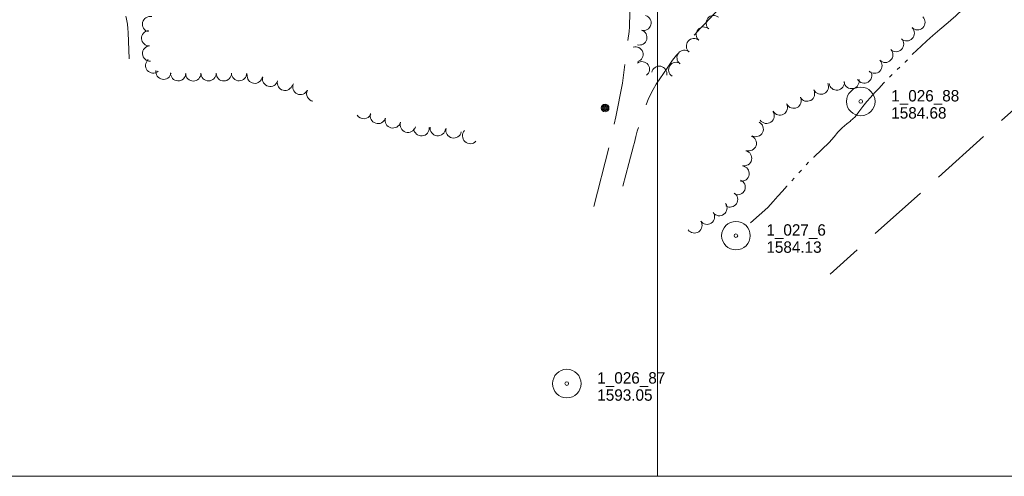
# Model space of a CAD drawing. Header units: feet. Extents: x 188458 to 190640, y 253500 to 255059.
# Tile 11 of 16: x 189665 to 190182, y 253500 to 253740. Entities that reach past the tile are written whole.
import ezdxf

# ---------------------------------------------------------------- set-up
doc = ezdxf.new("R2010")
doc.units = ezdxf.units.FT
doc.header["$MEASUREMENT"] = 0
doc.linetypes.add('DGN Style 3', pattern=[44.535406, 31.811004, -12.724402])
doc.linetypes.add('DGN Style 6', pattern=[60.50453, 0.031811, -12.724402, 22.267703, -12.724402, 0.031811, -12.724402])
for name, color, linetype, lineweight in [('E_DWY', 73, 'DGN Style 3', 0), ('E_LAND_Vegetation', 21, 'Continuous', 0), ('E_MAP_GridLines', 251, 'Continuous', 0), ('E_MAP_Limits', 21, 'DGN Style 3', 0), ('E_MAP_PassPoints', 40, 'Continuous', 0), ('E_MISCPROP', 40, 'Continuous', 0), ('E_WTR', 251, 'DGN Style 6', 0)]:
    doc.layers.add(name, color=color, linetype=linetype, lineweight=lineweight)
doc.styles.add('Style-IGR_FONT_0', font='IGR_FONT_0.shx')

# ---------------------------------------------------------------- blocks, each defined once
blk = doc.blocks.new('PP')
at = {"layer": 'E_MAP_PassPoints', "color": 40, "linetype": 'Continuous', "lineweight": 0}
for radius in [7.5, 0.96]:
    blk.add_circle((0, 0), radius, dxfattribs=at)
blk = doc.blocks.new('POLE_7')
at = {"layer": 'E_MISCPROP', "color": 20, "linetype": 'Continuous', "lineweight": 0}
for centre, radius in [((-0.01, 0.02), 2.02), ((-0.01, 0.03), 1.52), ((0, -0.01), 1.01), ((0, 0), 0.502)]:
    blk.add_circle(centre, radius, dxfattribs=at)

msp = doc.modelspace()

# ---------------------------------------------------------------- linework, layer by layer
at = {"layer": 'E_DWY', "color": 51, "linetype": 'DGN Style 3', "lineweight": 0, "flags": 128}
for points in [[(189966.42, 253641.85), (189975.05, 253675.33), (189978.05, 253688.97), (189981.45, 253706.66), (189983.11, 253719.73), (189984.97, 253733.8), (189985.13, 253736.19), (189986.24, 253779.04), (189986.75, 253792.21), (189987.62, 253802.46), (189988.89, 253814.57), (189992.02, 253830.68), (189996.33, 253845.23), (190001.5, 253859.83), (190006.73, 253872.57), (190015.8, 253890.31), (190023.11, 253902.51), (190031.8, 253915.71), (190041.27, 253927.88), (190052.47, 253940.39), (190063.79, 253952.23), (190074.61, 253962.85), (190087.37, 253974.4), (190092.7, 253979.13), (190105.57, 253990.05), (190112.21, 253995.4), (190115.21, 253997.77), (190124.17, 254005.08), (190131.46, 254010.72), (190138.09, 254015.88), (190141.14, 254018.4), (190143.64, 254020.25), (190149.88, 254025.6), (190154.06, 254029.44), (190158.4, 254033.1), (190165.46, 254039.57), (190169.57, 254044.17), (190174.49, 254048.15), (190180.19, 254052.76), (190187.81, 254058.93), (190192.87, 254062.41), (190196.02, 254064.38), (190200.65, 254067.42), (190207.07, 254071.53), (190210.5, 254073.96), (190211.93, 254075.03), (190214.89, 254077.27), (190218.01, 254079.71), (190220.23, 254081.74), (190222.05, 254083.45), (190224.39, 254085.51), (190227.47, 254088.55), (190228.88, 254090.23), (190230.18, 254091.88), (190231.13, 254093.36), (190231.69, 254094.61), (190232.21, 254096.19), (190232.51, 254097.98), (190232.6, 254099.41), (190232.5, 254101.29), (190232.1, 254103.92), (190231.44, 254106.19), (190230.43, 254107.95), (190229.44, 254109.36), (190228.85, 254110.02), (190227.39, 254111.17), (190225.75, 254112.14), (190223.93, 254112.73), (190222.46, 254112.97), (190221.04, 254113.11), (190219.39, 254112.8), (190218.03, 254112.38), (190216.55, 254112.2)], [(189733.84, 253989.41), (189734.72, 253985.77), (189734.9, 253984.72), (189735.14, 253983.69), (189735.35, 253982.83), (189735.51, 253982.06), (189735.74, 253981.3), (189735.95, 253980.46), (189736.23, 253979.29), (189736.58, 253978.11), (189736.79, 253977.44), (189738.01, 253974.07), (189738.31, 253972.75), (189738.63, 253971.38), (189739.03, 253969.81), (189734.42, 253968.64), (189716.51, 253963.8), (189696.81, 253958.21), (189679.89, 253953.64), (189666.51, 253950.15), (189666.22, 253949.34), (189667.03, 253947.55), (189668.55, 253945.69), (189669.68, 253944.01), (189671.15, 253941.39), (189672.56, 253938.14), (189673.85, 253934.3), (189675.02, 253930.61), (189676.61, 253925.84), (189677.9, 253921.98), (189679.24, 253917.46), (189680.27, 253913.86), (189681.66, 253908.67), (189682.46, 253904.35), (189683.35, 253899.73), (189684.22, 253894.98), (189684.98, 253891.24), (189685.82, 253887.33), (189688.85, 253876.19), (189689.8, 253872.33), (189690.57, 253868.83), (189691.93, 253863.39), (189692.98, 253858.06), (189694.16, 253852.81), (189695.29, 253846.77), (189696.45, 253842.03), (189697.37, 253837.41), (189698.52, 253831.7), (189699.69, 253824.85), (189700.96, 253818.73), (189701.76, 253814.61), (189702.5, 253811.52), (189703.36, 253807.68), (189704.22, 253804.08), (189705.35, 253800.32), (189706.15, 253796.63), (189707.19, 253792.05), (189708.08, 253788.03), (189708.37, 253786.53), (189708.95, 253783.57), (189709.98, 253778.26), (189710.57, 253774.86), (189711.25, 253771.9), (189712.54, 253767.31), (189713.24, 253764.82), (189714.23, 253761.97), (189715.04, 253759.36), (189715.92, 253756.73), (189717.26, 253753.01), (189718.17, 253750.51), (189719.03, 253748.37), (189720.14, 253744.68), (189720.9, 253741.16), (189721.53, 253737.58), (189721.75, 253735.31), (189721.93, 253733.15), (189722.55, 253719.39)], [(190061.32, 253797.94), (190060.21, 253796.86), (190057.59, 253792.73), (190056.42, 253788.74), (190055.88, 253784.65), (190056.22, 253781.5), (190057.3, 253777.72), (190058.55, 253775.41), (190059.4, 253774.19), (190060.53, 253772.89), (190061.4, 253771.9), (190062.21, 253771), (190063.43, 253769.86), (190064.83, 253768.52), (190066.58, 253766.88), (190068.08, 253765.46), (190069.5, 253763.98), (190070.81, 253762.85), (190072.26, 253761.74), (190073.23, 253760.73), (190073.57, 253760.38), (190074, 253760.01), (190072.13, 253757.69), (190070.02, 253755.41), (190067.75, 253753.06), (190065.8, 253750.94), (190064.21, 253749.33), (190062.41, 253747.55), (190060.73, 253746), (190059.69, 253744.98), (190059.35, 253744.66), (190058.56, 253745.4), (190056.92, 253747.44), (190055.4, 253749.48), (190053.68, 253751.2), (190051.29, 253753.04), (190049.11, 253754.08), (190047.42, 253754.62), (190045.83, 253754.71), (190043.85, 253754.34), (190040.67, 253753.04), (190037.82, 253751.13), (190035.7, 253749.17), (190033.78, 253747.28), (190031.8, 253745.21), (190029.62, 253742.95), (190027.28, 253740.35), (190025.03, 253737.98), (190022.28, 253735.3), (190019.52, 253732.23), (190016.74, 253728.93), (190014.17, 253726.22), (190011.85, 253723.54), (190009.89, 253721.25), (190007.83, 253718.65), (190004.93, 253714.41), (190003.01, 253711.61), (190001.1, 253708.87), (189999.26, 253705.99), (189997.62, 253703.22), (189996.31, 253700.55), (189995.06, 253698.03), (189994.13, 253695.7), (189993.17, 253693.04), (189991.93, 253689.22), (189990.94, 253686.3), (189990.09, 253683.97), (189989.29, 253681.38), (189988.56, 253678.59), (189987.8, 253675.36), (189987.31, 253673.62), (189984.85, 253664.42), (189978.89, 253642.22)]]:
    msp.add_lwpolyline(points, dxfattribs=at)
at = {"layer": 'E_LAND_Vegetation', "color": 93, "linetype": 'Continuous', "lineweight": 0}
for centre, radius, start, end in [((189733.44, 253737.62), 4.01, 77.4704, 257.455), ((189992.58, 253738.26), 3.98, 254.3148, 74.2995), ((190029.4, 253738.17), 3.98, 49.5204, 229.5051), ((190136.44, 253738.59), 4.01, 224.5956, 44.5803), ((190024.2, 253732.14), 3.98, 49.0843, 229.0689), ((190130.81, 253732.81), 4.01, 225.9292, 45.9139), ((189732.93, 253730.23), 4.01, 93.8324, 273.8171), ((189990.43, 253730.6), 3.98, 254.3148, 74.2995), ((190019.04, 253726.1), 3.98, 49.5494, 229.534), ((190125.21, 253727.12), 4.01, 225.0323, 45.017), ((189733.45, 253722.2), 4.01, 93.4238, 273.4085), ((189988.37, 253721.75), 3.98, 287.6402, 107.6249), ((190014.11, 253719.97), 3.98, 51.9565, 231.9412), ((190119.53, 253721.47), 4.01, 224.8007, 44.7854), ((189735.07, 253715.88), 4.01, 130.0357, 310.0203), ((189991.78, 253713.93), 3.98, 305.9521, 125.9367), ((190000.85, 253711.56), 3.98, 349.2574, 169.2421), ((190009.72, 253713.58), 3.98, 57.2101, 237.1947), ((190113.85, 253715.78), 4.01, 225.2143, 45.199), ((189740.5, 253712.56), 4.01, 170.3455, 350.3302), ((189748.2, 253711.82), 4.01, 177.8417, 357.8264), ((189756.14, 253711.73), 4.01, 180.4694, 0.454), ((189764.19, 253711.78), 4.01, 179.8416, 359.8263), ((189772.19, 253711.76), 4.01, 180.4519, 0.4365), ((189780.21, 253711.83), 4.01, 180.7386, 0.7233), ((189788.45, 253710.49), 4.01, 171.3107, 351.2954), ((189796.51, 253708.81), 4.01, 165.3161, 345.3008), ((190108.47, 253710.61), 4.01, 210.2433, 30.2279), ((189804.28, 253706.77), 4.01, 165.3161, 345.3008), ((189812.38, 253704.58), 4.01, 155.2788, 335.2634), ((190085.72, 253704.73), 4.01, 205.5575, 25.5422), ((190094.03, 253706.9), 4.01, 187.3732, 7.3579), ((190101.85, 253707.72), 4.01, 191.1053, 11.09), ((189819.68, 253701.08), 4.01, 153.4491, 260.3119), ((190071.41, 253697.38), 4.01, 206.8906, 26.8753), ((190078.45, 253701.07), 4.01, 209.0168, 29.0015), ((190064.16, 253693.78), 4.01, 208.8886, 28.8733), ((189845.63, 253691.98), 4.1, 211.5427, 336.5121), ((189853.18, 253689.42), 4.1, 162.1623, 342.147), ((190057.19, 253689.42), 4.01, 215.0234, 35.0081), ((189860.93, 253687.1), 4.1, 165.1159, 345.1006), ((189868.9, 253684.83), 4.1, 162.5029, 342.4876), ((189875.97, 253682.99), 4.1, 184.5719, 4.5565), ((189884.55, 253683.06), 4.1, 173.1063, 353.091), ((190051.5, 253682.47), 4.01, 243.4887, 63.4734), ((189892.86, 253681.84), 4.1, 167.6364, 347.6211), ((189901.61, 253678.89), 4.1, 136.6055, 316.5902), ((190047.85, 253675.01), 4.01, 251.5178, 71.5025), ((190045.41, 253667.15), 4.01, 257.3527, 77.3373), ((190044.06, 253659.1), 4.01, 261.5051, 81.4897), ((190042, 253651.93), 4.01, 247.7264, 67.7111), ((190038.03, 253645.45), 4.01, 236.6861, 56.6708), ((190032.45, 253640.92), 4.01, 215.9422, 35.9268), ((190025.92, 253636.39), 4.01, 214.0272, 34.0119), ((190019.3, 253631.81), 4.01, 214.8425, 34.8272)]:
    msp.add_arc(centre, radius, start, end, dxfattribs=at)
at = {"layer": 'E_MAP_GridLines', "color": 161, "linetype": 'Continuous', "lineweight": 0}
for p, q in [((190000, 253500), (190000, 255000)), ((188500, 253500), (190500, 253500))]:
    msp.add_line(p, q, dxfattribs=at)
at = {"layer": 'E_MAP_Limits', "color": 73, "linetype": 'DGN Style 3', "lineweight": 0, "flags": 128}
msp.add_lwpolyline([(190376.38, 254578.3), (190349.2, 253838.28), (190090.51, 253606.22)], dxfattribs=at)
at = {"layer": 'E_WTR', "color": 161, "linetype": 'Continuous', "lineweight": 0, "flags": 128}
for points in [[(190154.01, 253739.7), (190156.58, 253741.9), (190160.01, 253745.24), (190164.44, 253749.6), (190170.55, 253754.53), (190174.56, 253757.42)], [(190133.69, 253721.65), (190133.87, 253721.84), (190138.41, 253725.99), (190141.32, 253728.78), (190144.55, 253731.68), (190148.22, 253734.77), (190152.57, 253738.47), (190154.01, 253739.7)], [(190125.73, 253713.71), (190127.09, 253715)], [(190129.82, 253717.57), (190129.98, 253717.71), (190131.12, 253718.92)], [(190121.75, 253709.73), (190123.07, 253711.06)], [(190101.21, 253686.7), (190101.32, 253686.79), (190103.7, 253688.89), (190105.69, 253691.53), (190107.8, 253694.31), (190109.81, 253696.89), (190111.82, 253699.11), (190114.08, 253701.71), (190116.25, 253704.04), (190118.58, 253706.53), (190119.1, 253707.09)], [(190081.88, 253667.65), (190082, 253667.77), (190086.18, 253671.81), (190090.05, 253675.39), (190092.74, 253678.39), (190094.61, 253680.77), (190096.92, 253683.07), (190099.31, 253685.18), (190101.21, 253686.7)], [(190077.91, 253663.67), (190078.09, 253663.88), (190079.22, 253665.01)], [(190074.21, 253659.43), (190074.9, 253660.17), (190075.47, 253660.82)], [(190048.83, 253633.18), (190057.82, 253641.32), (190060.61, 253644.49), (190063.02, 253647.22), (190065.54, 253649.8), (190067.9, 253652.39), (190067.96, 253652.45)], [(190070.44, 253655.26), (190071.66, 253656.68)]]:
    msp.add_lwpolyline(points, dxfattribs=at)

# ---------------------------------------------------------------- block references
at = {"layer": 'E_MAP_PassPoints', "color": 40, "linetype": 'Continuous', "lineweight": 0}
for p in [(190106.67, 253696.97), (190041.09, 253626.45), (189952.3, 253548.72)]:
    msp.add_blockref('PP', p, dxfattribs=at)
at = {"layer": 'E_MISCPROP', "color": 20, "linetype": 'Continuous', "lineweight": 0, "xscale": 1.000000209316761, "yscale": 1.000000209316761, "zscale": 1.000000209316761, "rotation": 93.97671389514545}
msp.add_blockref('POLE_7', (189972.44, 253693.56), dxfattribs=at)

# ---------------------------------------------------------------- texts
at = {"layer": 'E_MAP_PassPoints', "color": 40, "linetype": 'Continuous', "lineweight": 0, "style": 'Style-IGR_FONT_0'}
for s, p in [('1_026_88', (190122.67, 253696.97)), ('1584.68', (190122.67, 253687.97)), ('1_027_6', (190057.09, 253626.45)), ('1584.13', (190057.09, 253617.45)), ('1_026_87', (189968.3, 253548.72)), ('1593.05', (189968.3, 253539.72))]:
    msp.add_text(s, height=6, dxfattribs=at).set_placement(p)

doc.saveas('drawing.dxf')
